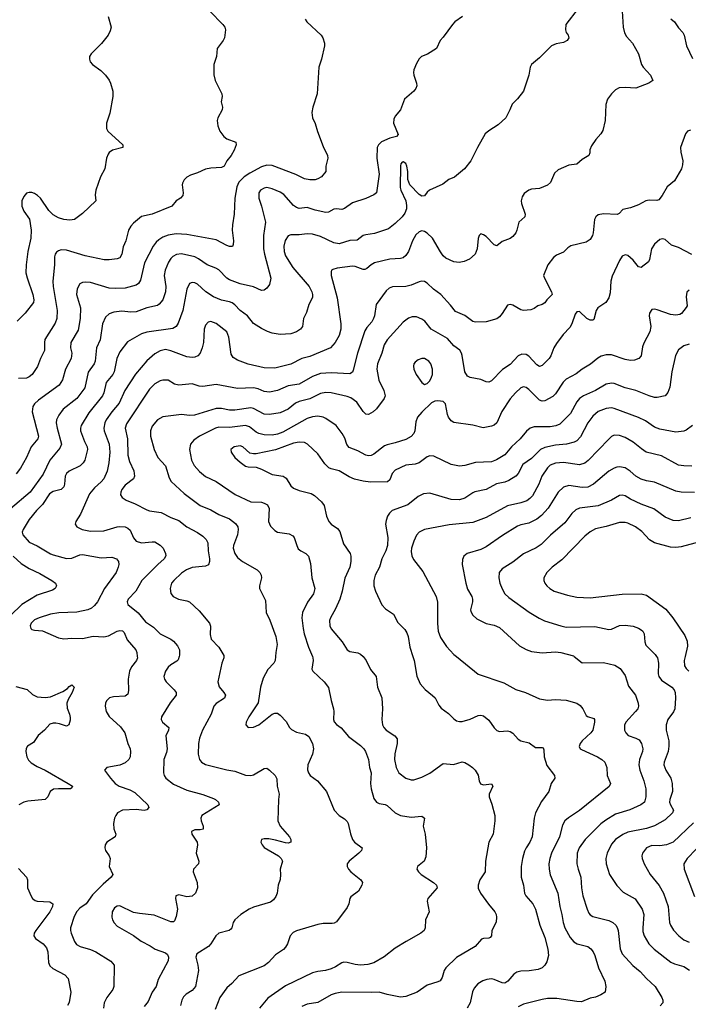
# Model space of a CAD drawing. Header units: inches. Extents: x 990586 to 1117858, y 769490 to 892071.
# Tile 210 of 248: x 1060499 to 1065504, y 867398 to 874765. Entities that reach past the tile are written whole.
import ezdxf

# ---------------------------------------------------------------- set-up
doc = ezdxf.new("R2010")
doc.units = ezdxf.units.IN
doc.header["$MEASUREMENT"] = 0
doc.layers.add('B0866', color=7, linetype='Continuous')
doc.layers.add('B0867', color=7, linetype='Continuous')

msp = doc.modelspace()

# ---------------------------------------------------------------- linework, layer by layer
at = {"layer": 'B0866', "color": 6}
for points, elevation in [([(1061379.7, 870000), (1061380.8, 869990), (1061373.7, 869970), (1061336.5, 869923.5), (1061320.9, 869890), (1061311.7, 869830), (1061314.5, 869745.5), (1061310, 869719.1), (1061290, 869704.3), (1061201.1, 869698.9), (1061172.5, 869690), (1061150, 869669.1), (1061141.1, 869650), (1061138.6, 869630), (1061147.8, 869590), (1061170, 869551.9), (1061254.9, 869474.9), (1061285.6, 869430), (1061308.9, 869350), (1061326, 869310), (1061329.7, 869290), (1061325.8, 869250), (1061317.2, 869230), (1061290, 869203.7), (1061250, 869187.2), (1061151, 869170), (1061135.1, 869150), (1061178.7, 869090), (1061214.3, 869050), (1061243.9, 869030), (1061323.4, 869003.4), (1061362.3, 868982.3), (1061459.1, 868890), (1061465.8, 868870), (1061450, 868853.4), (1061430, 868848.6), (1061370, 868856.6), (1061268.9, 868851.1), (1061232.5, 868830), (1061218.3, 868810), (1061207.8, 868790), (1061202.1, 868750), (1061205, 868710), (1061218.5, 868670), (1061214.3, 868650), (1061151, 868610), (1061139, 868590), (1061137.6, 868570), (1061142.5, 868550), (1061168.8, 868510), (1061176.2, 868490), (1061168.4, 868430), (1061197.2, 868370), (1061185.2, 868350), (1061123.8, 868296.2), (1061043.8, 868216.2), (1060997.7, 868150), (1060950, 868116.3), (1060927.4, 868092.6), (1060906.2, 868053.8), (1060880.4, 867970), (1060879.6, 867950), (1060884.9, 867930), (1060908.8, 867868.8), (1060925.6, 867845.6), (1060950.8, 867830.8), (1061030, 867809), (1061070, 867790.8), (1061181.1, 867721.1), (1061207.4, 867690), (1061203.5, 867530), (1061196.5, 867510), (1061151.7, 867450), (1061132.4, 867410), (1061126.6, 867370)], 3500), ([(1061692.8, 870000), (1061684.8, 869975.2), (1061675.5, 869964.5), (1061630, 869938.6), (1061610, 869920.3), (1061589.8, 869890), (1061578.4, 869850), (1061582.7, 869830), (1061596, 869810), (1061656.8, 869750), (1061670, 869730.5), (1061671.4, 869710), (1061626.3, 869653.7), (1061560.8, 869550), (1061559.4, 869530), (1061569.1, 869510), (1061615.8, 869470), (1061614.3, 869450), (1061593.1, 869406.9), (1061604, 869310), (1061598.8, 869281.2), (1061577.3, 869230), (1061575.5, 869130), (1061580.3, 869110), (1061592.1, 869090), (1061650, 869045.3), (1061750, 868999.9), (1061870, 868968.5), (1061950, 868938.2), (1061966, 868930), (1061986.4, 868910), (1061993.3, 868890), (1061863.7, 868810), (1061854.1, 868790), (1061857.4, 868770), (1061873.7, 868730), (1061872.5, 868707.5), (1061850, 868702.4), (1061810, 868704.5), (1061784.2, 868690), (1061787.4, 868670), (1061828.6, 868610), (1061830.7, 868590), (1061819.3, 868530), (1061839.1, 868470), (1061837.2, 868450), (1061801.2, 868410), (1061798.4, 868390), (1061826.7, 868310), (1061831.4, 868270), (1061815.8, 868230), (1061790, 868207.5), (1061750, 868200.9), (1061690, 868216.1), (1061667, 868210), (1061664.8, 868190), (1061681.5, 868110), (1061670, 868054), (1061657.5, 868022.5), (1061650, 868015.5), (1061630, 868016), (1061506.1, 868066.1), (1061396.6, 868076.6), (1061350, 868085.9), (1061250, 868134.7), (1061230, 868133), (1061210, 868119.2), (1061191.4, 868090), (1061189.2, 868050), (1061193.9, 868030), (1061206.7, 868006.7), (1061230, 867983.1), (1061350, 867912.3), (1061409.8, 867869.9), (1061476.1, 867836.1), (1061514.1, 867810), (1061590, 867783.4), (1061606.2, 867770), (1061614, 867750), (1061610, 867723.4), (1061536.8, 867583.2), (1061521.1, 867530), (1061491.6, 867488.4), (1061460.3, 867419.7), (1061430, 867382.6)], 3600), ([(1062027.4, 870000), (1062028.5, 869990), (1062012.1, 869950), (1061982.7, 869810), (1061992.7, 869772.7), (1062028.4, 869730), (1062039.3, 869710), (1062037.6, 869702.4), (1062032.2, 869687.8), (1061970, 869649.1), (1061951.7, 869630), (1061932.8, 869570), (1061868.7, 869450), (1061846, 869390), (1061837.3, 869350), (1061835.6, 869270), (1061845.6, 869230), (1061861.2, 869210), (1061890, 869193.3), (1062050, 869152.9), (1062110, 869142.8), (1062190, 869111.8), (1062230, 869110.1), (1062250, 869114.6), (1062330, 869163), (1062350, 869163.9), (1062370, 869150.1), (1062410.7, 869110.7), (1062423.9, 869083.9), (1062427.5, 869030), (1062441.2, 868970), (1062435.7, 868930), (1062430.7, 868770), (1062449.8, 868730), (1062518.1, 868650), (1062529, 868630), (1062528.6, 868610), (1062510, 868604.7), (1062490, 868605.7), (1062412.9, 868627.1), (1062364.7, 868635.3), (1062330, 868636.4), (1062309.1, 868630), (1062305.4, 868610), (1062314.1, 868590), (1062330, 868571.3), (1062437.6, 868510), (1062456.6, 868490), (1062465.4, 868470), (1062448.7, 868410), (1062451.9, 868370), (1062448.3, 868331.7), (1062433.8, 868290), (1062426, 868230), (1062415.8, 868204.2), (1062399.5, 868180.5), (1062376.7, 868163.3), (1062250, 868125.8), (1062215.9, 868110), (1062155.3, 868070), (1062108.8, 868030), (1062096.4, 868010), (1062088.3, 867970), (1062079.9, 867960.1), (1062067.7, 867950), (1061990, 867929.1), (1061968, 867910), (1061930.4, 867850), (1061911.6, 867830), (1061825.4, 867774.6), (1061817.3, 867750), (1061833.4, 867690), (1061836.9, 867650), (1061814.2, 867530), (1061790, 867500.2), (1061746.4, 867473.6), (1061725.4, 867454.6), (1061713, 867430), (1061703.5, 867390)], 3700), ([(1062413.9, 870000), (1062412, 869970), (1062401.7, 869950), (1062357.7, 869902.3), (1062321.8, 869838.2), (1062302.2, 869770), (1062285.4, 869654.6), (1062213.4, 869550), (1062194.4, 869510), (1062191.3, 869490), (1062209.7, 869469.7), (1062250, 869470.9), (1062289.9, 869490), (1062390, 869567.7), (1062410, 869576.1), (1062430, 869575.3), (1062450, 869561.1), (1062493.9, 869513.9), (1062518.2, 869470), (1062533.7, 869453.7), (1062570, 869435.2), (1062639.6, 869419.6), (1062662.6, 869402.6), (1062689.8, 869350), (1062698.9, 869310), (1062690.7, 869270), (1062655.8, 869190), (1062652.6, 869152.6), (1062659.9, 869130), (1062674.5, 869110), (1062729.4, 869069.4), (1062795, 868990), (1062853.3, 868850), (1062890, 868810.5), (1062930, 868786.3), (1062950, 868766.6), (1062958.1, 868750), (1062974.3, 868674.3), (1062990.6, 868630), (1063005.4, 868610), (1063062.5, 868570), (1063057.8, 868550), (1063038.4, 868530), (1062964.6, 868470), (1062951.5, 868450), (1062950.8, 868430), (1062960.9, 868410), (1062978.4, 868390), (1063051.6, 868330), (1063064.9, 868310), (1063061.3, 868290), (1063035.2, 868244.8), (1062978, 868202), (1062970.1, 868190), (1062961.9, 868150), (1062950, 868122.7), (1062870, 868016.3), (1062853.9, 868006.1), (1062837.1, 868002.9), (1062770, 868003), (1062730, 867995.3), (1062570, 867947.7), (1062545.5, 867934.5), (1062525, 867910), (1062504.7, 867850), (1062490, 867824.6), (1062472.9, 867807.1), (1062412.9, 867767.1), (1062362, 867710), (1062330, 867686.8), (1062140.1, 867610), (1062086.6, 867553.4), (1062050, 867522.4), (1061997.2, 867450), (1061961.3, 867358.7)], 3800), ([(1062690.4, 870000), (1062694.6, 869990), (1062697.2, 869970), (1062686.2, 869906.2), (1062693.7, 869890), (1062778.7, 869810), (1062809.5, 869769.5), (1062830.1, 869670), (1062848.8, 869610), (1062851.7, 869590), (1062847.2, 869530), (1062852.7, 869512.7), (1062870, 869492.8), (1062905.7, 869465.7), (1062961, 869401), (1063050, 869334.4), (1063074.8, 869310), (1063087.8, 869290), (1063109.6, 869230), (1063118, 869170), (1063129.3, 869129.3), (1063126.2, 869050), (1063129.9, 869009.9), (1063150, 868937.9), (1063169.4, 868910), (1063190, 868901), (1063233.9, 868893.9), (1063250, 868884.4), (1063309.6, 868829.6), (1063350, 868810.7), (1063430, 868799), (1063510, 868805.8), (1063529.5, 868790), (1063520.1, 868730), (1063534.2, 868670), (1063543.3, 868570), (1063539, 868501), (1063526.5, 868470), (1063477.1, 868430), (1063470.8, 868410), (1063483.3, 868390), (1063505, 868370), (1063597.4, 868310), (1063619.1, 868290), (1063623.8, 868270), (1063554.1, 868190), (1063550.1, 868170), (1063564.5, 868090), (1063536.2, 868030), (1063534.1, 867970), (1063526.3, 867950), (1063502.7, 867930), (1063391.2, 867868.8), (1063310, 867817.3), (1063227.8, 867752.2), (1063150.9, 867709.1), (1063104.2, 867695.8), (1063050, 867691.6), (1063010, 867695.3), (1062950, 867711.8), (1062926.1, 867713.9), (1062910, 867709.5), (1062862.7, 867677.3), (1062830, 867662.5), (1062789.1, 867650.9), (1062730, 867644.4), (1062690, 867634.5), (1062490, 867535.5), (1062355.4, 867444.6), (1062295.5, 867370)], 3900), ([(1063069.1, 870000), (1063070, 869999.2), (1063091.7, 869971.7), (1063123.9, 869903.9), (1063166.7, 869850), (1063178.1, 869770), (1063210, 869690), (1063215.2, 869610), (1063210.1, 869530.1), (1063215.8, 869490), (1063225.3, 869470), (1063243, 869450), (1063306.7, 869406.7), (1063324.8, 869384.8), (1063325.6, 869350), (1063307.1, 869272.9), (1063305.6, 869230), (1063317.8, 869170), (1063337.9, 869130), (1063390, 869090.6), (1063430, 869078.3), (1063450, 869078.6), (1063510, 869097), (1063570, 869127.3), (1063670, 869199.9), (1063746.9, 869193.1), (1063810, 869211.2), (1063830, 869206.6), (1063860.2, 869190), (1063888.7, 869170), (1063907.5, 869150), (1063931.6, 869111.6), (1063937.9, 869070), (1063948, 869048), (1063970, 869040.4), (1064030, 869048.8), (1064040.5, 869030), (1064014.3, 868970), (1064012.5, 868950), (1064034.4, 868894.4), (1064055.2, 868810), (1064056, 868770), (1064046.8, 868690), (1064042.8, 868670), (1064010.1, 868610), (1063986.6, 868470), (1063983.3, 868390), (1063944.5, 868330), (1063931, 868289), (1063931.9, 868268.1), (1063948.1, 868230), (1064007.3, 868147.3), (1064055.3, 868090), (1064064.7, 868070), (1064069.3, 868050), (1064066.2, 868013.8), (1064032.8, 867950), (1064030.1, 867909.9), (1064021.8, 867898.2), (1064010, 867892.4), (1063970, 867890.2), (1063955.7, 867884.3), (1063909, 867831), (1063770, 867747.8), (1063689.2, 867670), (1063676.6, 867650), (1063661.1, 867598.9), (1063645.3, 867574.7), (1063630, 867565.3), (1063550, 867540.6), (1063475.5, 867490), (1063390, 867457.1), (1063350, 867450.3), (1063250, 867470.8), (1063190, 867489.5), (1063130, 867485.8), (1062910, 867488.5), (1062860, 867480), (1062830, 867468.1), (1062730, 867412), (1062650, 867398.4), (1062610, 867382.8)], 4000), ([(1063441.8, 870000), (1063451.8, 869970), (1063472.6, 869852.6), (1063497.1, 869797.1), (1063533.9, 869753.9), (1063590, 869709.6), (1063607.9, 869690), (1063635.7, 869635.7), (1063652.8, 869612.8), (1063710, 869573.5), (1063750, 869533.4), (1063770, 869519.8), (1063790, 869514), (1063810, 869514.7), (1063870, 869531.6), (1063930, 869558.5), (1063950, 869560.8), (1063970, 869555.4), (1064010, 869524.6), (1064050, 869467.4), (1064070, 869446.9), (1064090, 869440.1), (1064150, 869443.6), (1064170, 869438.9), (1064190, 869426), (1064230, 869382), (1064250, 869368.4), (1064313.2, 869353.2), (1064359.8, 869319.8), (1064410, 869320.4), (1064416.6, 869316.6), (1064422.9, 869302.9), (1064425.7, 869250), (1064445.4, 869185.4), (1064502.7, 869110), (1064504.7, 869090), (1064476.2, 869050), (1064459.7, 868990), (1064404.6, 868915.4), (1064359.1, 868830), (1064349.9, 868790.1), (1064334.4, 868650), (1064318.1, 868610), (1064289.5, 868570), (1064276.6, 868543.4), (1064261.7, 868490), (1064252.7, 868430), (1064253.3, 868350), (1064271.5, 868290), (1064277.3, 868230), (1064287.7, 868210), (1064339.4, 868150), (1064360.5, 868110), (1064391.6, 867990), (1064430, 867898), (1064453.3, 867810), (1064456.4, 867763.6), (1064444.6, 867715.4), (1064429.4, 867690), (1064409.3, 867670), (1064381.2, 867658.8), (1064312.6, 867647.4), (1064250, 867646.9), (1064220.9, 867639.1), (1064196.8, 867623.2), (1064153.8, 867570), (1064130, 867557.2), (1064110, 867557.6), (1064050, 867584.3), (1064030, 867588.1), (1063995.8, 867584.2), (1063967.1, 867572.9), (1063929.2, 867550), (1063900.9, 867519.1), (1063888.4, 867491.6), (1063870, 867408.8), (1063847.9, 867370)], 4100), ([(1063769.5, 870000), (1063930, 869868.8), (1064122.7, 869802.7), (1064212.4, 869752.4), (1064284.3, 869730), (1064390, 869684.6), (1064450, 869674.8), (1064510, 869679.4), (1064590, 869674.2), (1064670, 869650.4), (1064694.6, 869634.6), (1064715.4, 869610), (1064739.8, 869559.8), (1064750.4, 869550.4), (1064795.5, 869535.5), (1064800.5, 869530), (1064802.1, 869510), (1064789.2, 869450), (1064774.3, 869430), (1064710.1, 869370), (1064694.1, 869350), (1064686.5, 869326.5), (1064694, 869310), (1064703.4, 869303.4), (1064823.8, 869250), (1064856.3, 869230), (1064877.8, 869210), (1064894.3, 869170), (1064895.4, 869110), (1064920.7, 869050), (1064912, 869028), (1064690, 868847), (1064606.4, 868793.6), (1064580.1, 868770), (1064562.8, 868737.2), (1064539.6, 868650), (1064479.7, 868530), (1064466.2, 868490), (1064459.4, 868450), (1064461.2, 868410), (1064470, 868366.4), (1064526.5, 868230), (1064541, 868130), (1064558, 868070), (1064566.3, 868010), (1064579.4, 867970), (1064618.8, 867898.8), (1064646, 867866), (1064671.3, 867851.3), (1064752.2, 867830), (1064773.9, 867813.9), (1064791.8, 867790), (1064804.2, 867764.2), (1064832.1, 867670), (1064878.8, 867570), (1064887.5, 867530), (1064882.1, 867490), (1064850, 867467.8), (1064810, 867452.2), (1064770, 867443.3), (1064703.2, 867416.8), (1064670, 867417.9), (1064518.6, 867441.4), (1064450, 867441.1), (1064410, 867434.4), (1064270, 867399.6), (1064230, 867378.3)], 4200), ([(1064650.4, 870000), (1064710, 869952.9), (1064870, 869955.8), (1064954.6, 869934.6), (1064993.2, 869910), (1065030, 869857), (1065057.2, 869777.2), (1065108, 869710), (1065129.2, 869650), (1065131.8, 869630), (1065125.3, 869610), (1065109.7, 869590), (1065036.3, 869510), (1065026.3, 869486.3), (1065026.4, 869450), (1065035.4, 869430), (1065054.5, 869410), (1065110.5, 869390.5), (1065135.8, 869375.8), (1065154.1, 869350), (1065162.8, 869310), (1065160.5, 869290), (1065138.4, 869230), (1065133.8, 869190), (1065141, 869150), (1065170.9, 869070), (1065185.4, 869010), (1065186.7, 868950), (1065176.6, 868910), (1065149.3, 868890.7), (1065065.9, 868854.1), (1064960, 868820), (1064885.3, 868774.7), (1064850, 868747.6), (1064730.9, 868630), (1064685.9, 868570), (1064673.1, 868530), (1064669.8, 868450), (1064678.4, 868410), (1064699.3, 868350), (1064705, 868270), (1064715.1, 868210), (1064745.7, 868110), (1064760.1, 868080.1), (1064770, 868066.7), (1064790, 868054.7), (1064910, 868024.2), (1064939.2, 868010), (1064962.3, 867990), (1064972.4, 867972.4), (1064977.8, 867950), (1064993.3, 867813.3), (1065010, 867774.6), (1065088.4, 867688.4), (1065143, 867643), (1065190, 867590.1), (1065255.2, 867530), (1065305.4, 867450), (1065313.9, 867430), (1065312.2, 867407.8), (1065292.5, 867387.5)], 4300), ([(1065266.5, 870000), (1065273.2, 869990), (1065280.1, 869950), (1065277.5, 869870), (1065283.5, 869850), (1065303.6, 869823.6), (1065379.8, 869770), (1065397.1, 869750), (1065404.6, 869730), (1065408.2, 869690), (1065402.7, 869610), (1065394.2, 869585.8), (1065351.3, 869530), (1065337, 869490), (1065338.6, 869450), (1065357.6, 869370), (1065359, 869330), (1065353.5, 869290), (1065321.9, 869210), (1065321.3, 869190), (1065336.8, 869150), (1065373.1, 869090), (1065384.1, 869050), (1065386.4, 868990), (1065365.6, 868930), (1065363.8, 868910), (1065369.4, 868889.4), (1065392.5, 868850), (1065385.9, 868830), (1065330, 868778.9), (1065250, 868734.5), (1065190, 868713), (1065050, 868685.6), (1065012.7, 868667.3), (1064959.1, 868630), (1064930, 868595.7), (1064897.4, 868530), (1064887.1, 868490), (1064889.8, 868450), (1064914.7, 868370), (1064970, 868288), (1065017.2, 868237.2), (1065107, 868187), (1065158.8, 868110), (1065171.6, 868070), (1065162.2, 867970), (1065163.9, 867943.9), (1065173.3, 867910), (1065208, 867850), (1065248, 867810), (1065373.5, 867713.5), (1065400.3, 867700.3), (1065470, 867681.9), (1065513, 867653)], 4400), ([(1065479.7, 870000), (1065472.8, 869970), (1065476, 869930), (1065486.8, 869910), (1065508, 869890)], 4500), ([(1060470, 869774.7), (1060554.6, 869754.6), (1060596.3, 869716.3), (1060630, 869699.8), (1060690, 869694.1), (1060730, 869699.8), (1060822.4, 869737.6), (1060857.8, 869762.2), (1060870, 869776.5), (1060890, 869787.4), (1060906.3, 869770), (1060892, 869730), (1060861.6, 869678.4), (1060851.7, 869650), (1060854.5, 869614.5), (1060871.8, 869570), (1060877.2, 869542.8), (1060877.1, 869522.9), (1060868.1, 869490), (1060850, 869478.9), (1060797, 869497), (1060770, 869501.3), (1060750, 869501.3), (1060725.8, 869494.2), (1060685.6, 869450), (1060636.5, 869410), (1060602.7, 869357.3), (1060558.4, 869330), (1060548.9, 869311.1), (1060546.4, 869290), (1060551.7, 869250), (1060565.3, 869225.3), (1060585.5, 869205.5), (1060630, 869178.3), (1060690.5, 869150), (1060862, 869050), (1060893.9, 869030), (1060890, 869017), (1060878.8, 869010), (1060790, 869011.3), (1060752.9, 869007.1), (1060727.5, 868990), (1060710.7, 868949.3), (1060690.7, 868929.3), (1060561.1, 868918.9), (1060530, 868909.5), (1060491.7, 868890)], 3400), ([(1065543.2, 868756.8), (1065389.8, 868610), (1065341.6, 868590), (1065290, 868583.5), (1065230, 868586.3), (1065190.4, 868570), (1065159.8, 868530), (1065156, 868510), (1065158.5, 868490), (1065173.8, 868450), (1065219.2, 868370), (1065285.9, 868285.9), (1065319.3, 868230), (1065352.3, 868130), (1065362.4, 868010), (1065369.3, 867989.3), (1065392.5, 867952.5), (1065431.9, 867910), (1065470, 867880.2), (1065510, 867863.3)], 4500), ([(1065561.8, 868558.2), (1065495.9, 868490), (1065471, 868450), (1065473.5, 868410), (1065550, 868204.3)], 4600), ([(1060490, 868413.1), (1060550.8, 868350), (1060557.4, 868330), (1060558.9, 868270), (1060586.2, 868206.2), (1060596.1, 868190), (1060614.2, 868174.2), (1060630, 868169.2), (1060724.4, 868164.4), (1060748.3, 868150), (1060744.4, 868130), (1060724.9, 868090), (1060620.2, 867950), (1060607, 867930), (1060604.9, 867910), (1060617.2, 867890), (1060675.2, 867850), (1060700.7, 867820.7), (1060711.2, 867790), (1060715.8, 867710), (1060725.9, 867685.9), (1060747.1, 867667.1), (1060837.5, 867617.5), (1060861, 867590), (1060883, 867490), (1060870, 867412.6), (1060856, 867390)], 3400)]:
    msp.add_lwpolyline(points, dxfattribs=dict(at, elevation=elevation))
at = {"layer": 'B0867', "color": 6}
for points, elevation in [([(1063814.7, 874790), (1063756.2, 874750), (1063737.7, 874730), (1063670, 874635.1), (1063646.4, 874610), (1063620.2, 874550), (1063552.4, 874507.6), (1063506.7, 874490), (1063488.2, 874471.8), (1063470, 874438.3), (1063450.1, 874390), (1063447.4, 874370), (1063449.4, 874350), (1063470.2, 874290), (1063471.6, 874270), (1063465.2, 874250), (1063450.2, 874230), (1063380.6, 874170), (1063348.6, 874090), (1063310, 874044.1), (1063298.6, 874021.4), (1063296.9, 873990), (1063333.2, 873906.8), (1063319.2, 873890), (1063270, 873877.8), (1063208.5, 873851.5), (1063184.4, 873830), (1063175.7, 873810), (1063172.1, 873730), (1063190.2, 873610), (1063169.8, 873470.2), (1063150, 873453.7), (1063090, 873426.8), (1062990, 873394.5), (1062930, 873353), (1062910, 873346.1), (1062870, 873350.6), (1062850, 873348.3), (1062810, 873325.8), (1062790, 873322.4), (1062710, 873340.8), (1062650, 873360.5), (1062590, 873353.3), (1062570, 873359.3), (1062550, 873376.1), (1062477.5, 873457.5), (1062450, 873474.1), (1062390, 873499.6), (1062350, 873508.8), (1062330, 873505.7), (1062302.4, 873490), (1062288.8, 873470), (1062289.3, 873430), (1062310, 873370), (1062340, 873250), (1062324.2, 873150), (1062324.4, 873050), (1062331.3, 873010), (1062380.2, 872830), (1062370, 872785), (1062350, 872756.4), (1062330, 872740.8), (1062310, 872738.8), (1062250, 872767.6), (1062150, 872788.6), (1062070, 872818.6), (1062050, 872831), (1061990, 872893), (1061966.8, 872906.8), (1061902, 872930), (1061836.7, 872976.7), (1061810, 872990), (1061710, 873012.5), (1061672.2, 873007.8), (1061646, 872994), (1061630, 872978.5), (1061612.5, 872950), (1061588.8, 872890), (1061581.7, 872850), (1061592.1, 872770), (1061590.8, 872729.2), (1061570, 872670.3), (1061543.4, 872636.6), (1061530, 872627.1), (1061450.5, 872609.5), (1061370, 872579.2), (1061330, 872576.6), (1061265, 872585), (1061204, 872576), (1061170, 872564.6), (1061140.5, 872539.5), (1061119.7, 872490), (1061102.1, 872370), (1061074.6, 872310), (1061064.8, 872210), (1061056.4, 872190), (1061012.9, 872127.1), (1060986.1, 872010), (1060928.2, 871931.8), (1060825.9, 871850), (1060793.1, 871806.9), (1060775.8, 871770), (1060773.5, 871750), (1060779.3, 871710), (1060811.8, 871590), (1060800.9, 871559.1), (1060723.8, 871470), (1060675.1, 871364.9), (1060577.1, 871230), (1060430, 871105.3)], 3400), ([(1061161.5, 874790), (1061184.1, 874710), (1061177.7, 874682.3), (1061160.6, 874650), (1061112.2, 874587.8), (1061033.5, 874510), (1061021.6, 874490), (1061020.7, 874470), (1061028, 874450), (1061044.9, 874430), (1061105.9, 874385.9), (1061142.4, 874350), (1061170, 874311.7), (1061179.7, 874290), (1061196.3, 874230), (1061196.3, 874190), (1061174.7, 874065.3), (1061149.1, 873990), (1061149.1, 873950), (1061158.5, 873930), (1061272.4, 873830), (1061271.4, 873810), (1061194.6, 873790), (1061170, 873770.7), (1061161.5, 873758.5), (1061148.1, 873730), (1061137.2, 873650), (1061104.1, 873590), (1061068.8, 873490), (1061065.5, 873454.5), (1061068.7, 873410), (1060970, 873316), (1060910.2, 873270), (1060874.6, 873265.4), (1060830, 873271.1), (1060790, 873282.9), (1060750, 873304.4), (1060716.6, 873336.6), (1060654.4, 873430), (1060633.5, 873450), (1060610, 873464.4), (1060590, 873472), (1060570, 873473.4), (1060550, 873466.2), (1060530, 873443.2), (1060516.2, 873410), (1060514.9, 873370), (1060531.6, 873331.6), (1060573.7, 873273.7), (1060584.6, 873190), (1060582.4, 873130), (1060560.7, 873030), (1060547.8, 872930), (1060546.4, 872870), (1060554.1, 872834.1), (1060598.8, 872710), (1060605, 872670), (1060602.8, 872650), (1060541.1, 872570), (1060481.6, 872510)], 3100), ([(1061921.4, 874830), (1062018.7, 874730), (1062033.9, 874710), (1062040.2, 874690), (1062031.1, 874630), (1062022.8, 874610), (1061977.1, 874550), (1061971.3, 874490), (1061951.4, 874430), (1061951.5, 874351.5), (1061963.2, 874310), (1062012.7, 874210), (1062014.5, 874190), (1062008.4, 874150), (1062016.2, 874110), (1062014.5, 874090), (1061981.6, 874030), (1061976.6, 874010), (1061983.2, 873970), (1061996.6, 873930), (1062026.6, 873890), (1062050, 873874.8), (1062117.2, 873850), (1062120.6, 873830), (1062105.7, 873790), (1062081.5, 873750), (1062049.7, 873710.3), (1062030, 873669.5), (1062010, 873659.7), (1061930, 873654.1), (1061890, 873646.4), (1061830, 873619.6), (1061777.1, 873602.9), (1061750, 873586), (1061730, 873566), (1061717, 873543), (1061714.3, 873530), (1061722.7, 873470), (1061721.4, 873450), (1061702.6, 873430), (1061671, 873410), (1061637.8, 873370), (1061490, 873310.6), (1061410, 873292.9), (1061350, 873243.6), (1061330, 873221), (1061315, 873190), (1061294.4, 873110), (1061274.7, 873065.3), (1061264.9, 873010), (1061250, 872984.1), (1061230, 872976.4), (1061170, 872968.6), (1061131.1, 872968.9), (1060990, 872998), (1060850, 873040), (1060810, 873042.1), (1060790, 873036.2), (1060775.2, 873024.8), (1060765, 873010), (1060759.8, 872990), (1060760.4, 872930), (1060746.7, 872810), (1060749, 872770), (1060780.2, 872590), (1060778.5, 872530), (1060764.8, 872495.2), (1060688.3, 872371.7), (1060683.9, 872350), (1060685.4, 872290), (1060655, 872230), (1060633.1, 872170), (1060591.7, 872110), (1060570, 872092.4), (1060550, 872083.9), (1060490, 872080.3)], 3200), ([(1064680.5, 874850), (1064587.6, 874730), (1064583.8, 874690), (1064590.1, 874670), (1064604.8, 874650), (1064610.4, 874629.6), (1064597.1, 874610), (1064570, 874595), (1064514.3, 874585.7), (1064479.7, 874570), (1064390, 874479.4), (1064330.1, 874430), (1064320.5, 874410), (1064311, 874350), (1064269.6, 874230.4), (1064226.3, 874173.7), (1064185.8, 874134.2), (1064168.6, 874090), (1064136.8, 874030), (1064080.6, 873979.4), (1064010, 873934.6), (1063983.9, 873910), (1063926.2, 873810), (1063876.6, 873710), (1063829.3, 873650), (1063754.1, 873585.9), (1063711.5, 873568.5), (1063666.4, 873533.6), (1063567.6, 873490), (1063550, 873474.5), (1063530, 873446.8), (1063510, 873443.8), (1063490, 873457.3), (1063420.1, 873530), (1063403.3, 873570), (1063404.6, 873630), (1063397.9, 873670), (1063390, 873690.3), (1063370, 873702.6), (1063361.9, 873698.1), (1063352.2, 873687.8), (1063348.9, 873671.1), (1063346.6, 873510), (1063351, 873490), (1063389.7, 873410), (1063395.2, 873375.2), (1063393.7, 873350), (1063382.4, 873317.6), (1063363.2, 873290), (1063310, 873239.6), (1063259.4, 873200.6), (1063155.4, 873164.6), (1063090, 873156.2), (1063070.4, 873149.6), (1063024.5, 873115.5), (1062970, 873112.9), (1062890, 873087.9), (1062850, 873095.8), (1062750, 873142.4), (1062690, 873159.4), (1062650, 873162.5), (1062590, 873154.8), (1062530, 873155.9), (1062510, 873146.9), (1062485.9, 873114.1), (1062475.3, 873070), (1062479.2, 873030), (1062490, 872997.9), (1062544.5, 872910), (1062665.6, 872770), (1062687, 872730), (1062691.8, 872710), (1062690, 872687.7), (1062664.6, 872635.4), (1062646.1, 872573.9), (1062623.8, 872530), (1062617.2, 872470), (1062601.1, 872450), (1062570, 872429.1), (1062530, 872415.1), (1062450, 872410.9), (1062390, 872418.8), (1062353.4, 872433.4), (1062310, 872454.8), (1062250, 872492.6), (1062205.5, 872550), (1062148.9, 872590), (1062110.6, 872630.7), (1062090, 872646), (1062070, 872654.7), (1062010, 872666.9), (1061950, 872692), (1061891.8, 872730), (1061830, 872785.9), (1061810, 872796.4), (1061790, 872799.2), (1061770, 872791.1), (1061750, 872748.4), (1061720.2, 872590), (1061684.8, 872495.2), (1061670.9, 872469.1), (1061645.3, 872454.7), (1061451.9, 872428.1), (1061410, 872414.7), (1061306.2, 872353.8), (1061250, 872279.5), (1061225.8, 872230), (1061205.8, 872130), (1061195.4, 872110), (1061147.3, 872050), (1061128, 871972), (1061118.1, 871950), (1061016.2, 871823.8), (1060958.9, 871730), (1060953.6, 871710), (1060955.2, 871690), (1060984.8, 871610), (1061004.8, 871570), (1061007.6, 871550), (1060986, 871470), (1060974.1, 871450), (1060952.1, 871427.9), (1060870, 871386.9), (1060849.3, 871370.7), (1060839.5, 871350), (1060835.8, 871290), (1060830, 871269), (1060809.9, 871250.1), (1060750, 871236), (1060721.6, 871218.4), (1060670, 871136.8), (1060626.3, 871093.7), (1060570, 871025.7), (1060524.9, 870950), (1060517.4, 870930), (1060521.9, 870910), (1060570, 870856.2), (1060630, 870828.5), (1060729, 870769), (1060750, 870760.7), (1060850, 870733.4), (1060890, 870736.8), (1060950, 870760.8), (1060970, 870763.6), (1061110, 870739.5), (1061190, 870743.7), (1061224.4, 870730), (1061239.2, 870710), (1061241.6, 870690), (1061237.5, 870670), (1061220.4, 870630), (1061133.6, 870510), (1061080.8, 870410), (1061058.7, 870381.3), (1061037.3, 870362.7), (1061009.9, 870349.9), (1060926.8, 870333.2), (1060793.2, 870326.8), (1060730, 870316.3), (1060645.4, 870290), (1060610, 870274.2), (1060585.8, 870250), (1060578.8, 870230), (1060582.1, 870210), (1060590, 870202.4), (1060610, 870196.8), (1060670, 870192), (1060790, 870141), (1060830, 870131.7), (1060890, 870138.4), (1060970, 870134.8), (1061050, 870151.5), (1061130, 870146.6), (1061164.1, 870155.9), (1061230, 870189.2), (1061250, 870194.4), (1061270, 870192.9), (1061280.1, 870180.1), (1061304.4, 870124.4), (1061368.6, 870050), (1061376.3, 870030), (1061379.7, 870000)], 3500), ([(1065007.7, 874830), (1065017.3, 874710), (1065025.7, 874665.7), (1065040.5, 874640.5), (1065086.3, 874590), (1065131.6, 874510), (1065154.6, 874430), (1065165.2, 874410), (1065220.6, 874350), (1065237.5, 874310), (1065209, 874291), (1065110, 874253.1), (1065030, 874258.1), (1064985.2, 874254.8), (1064958.8, 874241.2), (1064928.4, 874211.6), (1064899.8, 874170), (1064885.6, 874130), (1064881.5, 874010), (1064863.4, 873936.6), (1064849.6, 873910.4), (1064812.7, 873870), (1064778.9, 873821.1), (1064767.7, 873792.3), (1064767.2, 873770), (1064759.8, 873750), (1064710, 873718.3), (1064670, 873685), (1064610, 873675.8), (1064530, 873641.8), (1064502.8, 873617.2), (1064472, 873548), (1064450, 873527.3), (1064390, 873501.2), (1064330, 873496.7), (1064310, 873490.5), (1064275.2, 873464.8), (1064259.8, 873440.2), (1064253.5, 873410), (1064256.2, 873390), (1064282.4, 873310), (1064279.2, 873290), (1064235.7, 873250), (1064221.1, 873190), (1064212.1, 873170), (1064190, 873142.3), (1064171.5, 873128.5), (1064110, 873104.4), (1064070, 873074.4), (1064050, 873080.4), (1063990, 873141.8), (1063970, 873155.9), (1063950, 873161.9), (1063938.8, 873150), (1063931, 873129), (1063923, 873050), (1063909, 873011), (1063866.5, 872973.5), (1063825.1, 872954.9), (1063787.5, 872947.5), (1063750, 872953.9), (1063690, 872979.9), (1063670, 872999.5), (1063650, 873028.6), (1063590, 873130.5), (1063550, 873167.5), (1063530, 873179.8), (1063510, 873184.9), (1063490, 873179), (1063465.4, 873154.6), (1063439.6, 873110), (1063409.6, 873030), (1063390, 872999.9), (1063370, 872984.4), (1063350, 872978.2), (1063270, 872973.8), (1063154.3, 872945.7), (1063130, 872931.1), (1063097.4, 872902.6), (1063083.2, 872896.8), (1063070, 872894.9), (1063010, 872917.5), (1062990, 872920.7), (1062874.9, 872905.1), (1062843.6, 872896.4), (1062834.1, 872890), (1062830, 872879.8), (1062829.8, 872850.2), (1062875.5, 872684.5), (1062903.6, 872490), (1062903.2, 872450), (1062890, 872402.1), (1062861.4, 872350), (1062824.8, 872310), (1062670, 872246.3), (1062610, 872230), (1062530, 872186.6), (1062410, 872157.3), (1062330, 872159.8), (1062210, 872187.8), (1062130, 872217.1), (1062097.9, 872237.9), (1062081.4, 872261.4), (1062064.5, 872390), (1062050.5, 872430.5), (1061970, 872493.2), (1061930, 872507.1), (1061910, 872501.5), (1061890, 872479.2), (1061880.1, 872450), (1061874.5, 872350), (1061866.1, 872310), (1061849.5, 872270.5), (1061832.7, 872250), (1061810, 872239.8), (1061790, 872237.5), (1061750, 872241.7), (1061630, 872288.2), (1061590, 872297), (1061550, 872287), (1061510, 872265.1), (1061450, 872213.6), (1061366.3, 872113.7), (1061286, 871990), (1061244.1, 871895.9), (1061188.1, 871830), (1061146.6, 871770), (1061137.2, 871750), (1061129.3, 871710), (1061132, 871690), (1061168.2, 871590), (1061174.4, 871530), (1061167.7, 871450), (1061154, 871386), (1061128.9, 871330), (1061110, 871307.3), (1061058.3, 871261.7), (1061023, 871217), (1060954.6, 871065.4), (1060920.3, 871010), (1060915.1, 870990), (1060927.4, 870970), (1060965.9, 870950), (1061030, 870937.8), (1061130, 870940.4), (1061230, 870970.7), (1061250, 870973.6), (1061290, 870969.4), (1061310, 870961.2), (1061326, 870946), (1061350, 870887.8), (1061370, 870863.5), (1061410, 870850.9), (1061490, 870859.6), (1061510, 870857.5), (1061550, 870833.7), (1061573.8, 870810), (1061591.6, 870770), (1061593.4, 870753.4), (1061581.5, 870730), (1061532.4, 870687.6), (1061414.5, 870570), (1061369.2, 870490), (1061312.1, 870430), (1061302.8, 870410), (1061308.3, 870388.3), (1061386.1, 870326.1), (1061440.1, 870260.1), (1061499.9, 870219.9), (1061550.2, 870170.2), (1061630.5, 870130.5), (1061650, 870116.1), (1061680.2, 870080.2), (1061695.1, 870050), (1061696, 870010), (1061692.8, 870000)], 3600), ([(1062636.2, 874770), (1062648.4, 874750), (1062755.1, 874650), (1062769.1, 874630), (1062780.9, 874590), (1062780.4, 874570), (1062759.2, 874470), (1062737.8, 874410), (1062727, 874210), (1062693.5, 874110), (1062685.4, 874070), (1062692.1, 874030), (1062710, 873988.9), (1062728.1, 873928.1), (1062770, 873816.9), (1062802.1, 873750), (1062804.5, 873730), (1062791.3, 873670), (1062790.7, 873630), (1062757.2, 873590), (1062730, 873573.7), (1062710, 873567.9), (1062670, 873566.7), (1062630, 873574.9), (1062565.8, 873605.8), (1062390, 873673), (1062350, 873675.5), (1062310, 873663.5), (1062222.1, 873617.9), (1062178.5, 873590), (1062140.8, 873550), (1062124.2, 873515.8), (1062108.7, 873428.7), (1062104, 873310), (1062091.7, 873230), (1062090.7, 873189.3), (1062099.5, 873110), (1062097.3, 873082.7), (1062091.2, 873068.8), (1062070, 873067.7), (1062050, 873074.8), (1061970, 873117), (1061750, 873159.1), (1061670, 873162.4), (1061610, 873153.8), (1061570, 873137.3), (1061540.8, 873119.2), (1061519.9, 873100.1), (1061498.3, 873070), (1061433.9, 872946.1), (1061402.7, 872817.3), (1061387.5, 872792.5), (1061370, 872779.6), (1061290, 872756), (1061212.9, 872752.9), (1061170, 872757.6), (1061030, 872799.6), (1060990, 872802.2), (1060970, 872798.5), (1060950, 872787.8), (1060929.5, 872750.5), (1060925.6, 872710), (1060953.3, 872610), (1060951.7, 872528.3), (1060937.5, 872442.5), (1060881.2, 872350), (1060878.5, 872310), (1060888.6, 872270), (1060883.4, 872230), (1060842, 872150), (1060819, 872070), (1060795.9, 872030), (1060641, 871919), (1060610.3, 871890), (1060597.9, 871870), (1060593.3, 871830), (1060639, 871650), (1060634.6, 871630), (1060584.6, 871570), (1060550.3, 871490), (1060505.2, 871410), (1060473.3, 871366.7)], 3300), ([(1065372.6, 874772.6), (1065400.3, 874750), (1065430, 874704.8), (1065461.7, 874670), (1065473.1, 874650), (1065489.7, 874570), (1065534.8, 874474.8)], 3700), ([(1065520.2, 873939.8), (1065496.8, 873930), (1065482.8, 873910), (1065446, 873810), (1065446.8, 873773.2), (1065462.1, 873710), (1065460.7, 873679.3), (1065453.4, 873650), (1065401.2, 873558.8), (1065345.4, 873514.6), (1065309, 873450), (1065282.1, 873417.9), (1065268.4, 873411.6), (1065210, 873413.7), (1065185, 873410), (1065130, 873379.9), (1065070, 873357.7), (1065014.7, 873345.3), (1064985.2, 873314.8), (1064972.5, 873307.5), (1064868, 873312), (1064830, 873305.4), (1064811.5, 873290), (1064802.9, 873270), (1064792.5, 873170), (1064787, 873150), (1064770, 873120.3), (1064739, 873101), (1064625.7, 873074.3), (1064601, 873059), (1064570, 873026.4), (1064517.5, 873002.5), (1064494.4, 872985.6), (1064452, 872930), (1064420.9, 872850), (1064426.2, 872830), (1064478.7, 872730), (1064484.9, 872710), (1064443.9, 872670), (1064430, 872647.2), (1064410, 872633.9), (1064377, 872623), (1064350, 872603.4), (1064326, 872594), (1064270, 872589.3), (1064250, 872595.1), (1064190, 872628), (1064170, 872633.8), (1064150, 872630.3), (1064110, 872566.6), (1064090, 872541), (1064070, 872526.5), (1063990, 872503.7), (1063910, 872502.2), (1063890, 872506.3), (1063830.9, 872550.9), (1063762.2, 872582.2), (1063725, 872630), (1063651.2, 872710), (1063596.8, 872750), (1063550, 872793.9), (1063530, 872805.1), (1063510, 872808.2), (1063490, 872804.5), (1063430, 872779.9), (1063390, 872769.6), (1063290, 872766.5), (1063264.8, 872755.2), (1063243, 872737), (1063166.9, 872633.1), (1063154.5, 872550), (1063147.5, 872530), (1063134.5, 872505.5), (1063097.2, 872462.8), (1063082.6, 872437.4), (1063028, 872270), (1062996, 872144), (1062990, 872128.4), (1062970, 872115.7), (1062830, 872123.3), (1062750, 872117.7), (1062690, 872096.1), (1062590, 872037.8), (1062510, 872025.3), (1062430, 871991.6), (1062370, 871979.4), (1062330, 871983.5), (1062283.2, 872003.2), (1062250, 872010.1), (1062130, 872006), (1061970, 872035), (1061870, 872020.9), (1061842.6, 872022.6), (1061790, 872040.2), (1061690, 872030.4), (1061658.4, 872038.4), (1061610, 872067.2), (1061570, 872068.6), (1061550, 872062.4), (1061510, 872039.7), (1061470, 872001.4), (1061298.7, 871741.3), (1061289.2, 871710), (1061306.2, 871630), (1061307.8, 871507.8), (1061320.4, 871460.4), (1061353.7, 871390), (1061359.5, 871350), (1061351, 871329), (1061290, 871281.7), (1061263.2, 871250), (1061255.3, 871230), (1061254.4, 871210), (1061265.3, 871190), (1061295.5, 871170), (1061363.5, 871143.5), (1061450, 871097.7), (1061470, 871090.6), (1061557.8, 871077.8), (1061630, 871040.9), (1061690, 871017.7), (1061751.5, 870971.5), (1061830, 870929), (1061870, 870901), (1061896.3, 870876.3), (1061907, 870850), (1061908.9, 870790), (1061919.3, 870730), (1061919.7, 870710), (1061913.1, 870686.9), (1061890, 870676.2), (1061790, 870667.3), (1061747.1, 870650), (1061710, 870624.5), (1061652.1, 870570), (1061636.4, 870550), (1061626.6, 870510), (1061631.1, 870471.1), (1061647.1, 870450), (1061689, 870430), (1061750, 870418.1), (1061770, 870409.7), (1061842.4, 870342.4), (1061919.3, 870250), (1061928.6, 870228.6), (1061925.8, 870165.8), (1061933.3, 870130), (1061990, 870071), (1062026.7, 870006.7), (1062027.4, 870000)], 3700), ([(1065530, 873009.4), (1065430, 873061), (1065377.1, 873077), (1065330, 873119.4), (1065310, 873126.5), (1065290, 873120.1), (1065250, 873084.7), (1065229.2, 873050), (1065213.1, 872970), (1065206.1, 872953.9), (1065150, 872911.9), (1065130, 872917.2), (1065090, 872964.9), (1065050, 873001), (1065030, 873006.7), (1065010, 872994.8), (1064990, 872964.6), (1064932.9, 872847.1), (1064924.4, 872810), (1064919.2, 872720.8), (1064910, 872683.5), (1064886, 872650), (1064825.9, 872610), (1064813.6, 872590), (1064797.1, 872522.9), (1064790, 872516.4), (1064770, 872515.8), (1064743.6, 872530), (1064690, 872581.2), (1064670, 872579.2), (1064657.5, 872562.5), (1064632, 872490), (1064616.8, 872463.2), (1064568.1, 872410), (1064516.5, 872343.5), (1064498.5, 872310), (1064475.7, 872250), (1064462.9, 872230), (1064410, 872176.7), (1064390, 872171.3), (1064370, 872182.4), (1064310, 872246.8), (1064290, 872259.8), (1064257.9, 872262.2), (1064230, 872249.3), (1064170, 872184.2), (1064113.2, 872146.8), (1064030, 872062.2), (1064010, 872052.6), (1063990, 872055.4), (1063950, 872073.6), (1063870, 872087.5), (1063850, 872099), (1063830, 872130), (1063812.3, 872252.3), (1063807.2, 872270), (1063792.8, 872292.8), (1063750, 872326.1), (1063700.6, 872380.6), (1063579.3, 872450), (1063531.1, 872510), (1063510, 872525.5), (1063470, 872542.4), (1063437.1, 872542.9), (1063410, 872532.8), (1063370, 872503.1), (1063250.9, 872370), (1063227.7, 872332.3), (1063210.7, 872269.3), (1063176.8, 872190), (1063172.2, 872150), (1063187.6, 872067.6), (1063225.3, 871990), (1063236.1, 871950), (1063228.6, 871930), (1063170, 871853.2), (1063146, 871830), (1063110.2, 871810), (1063090, 871813.4), (1063070, 871833.5), (1063023.5, 871903.5), (1062976.8, 871936.8), (1062950, 871946.9), (1062830, 871974.1), (1062790, 871976.9), (1062750, 871969.3), (1062670, 871929), (1062590, 871909.4), (1062564.4, 871895.6), (1062510, 871849.8), (1062450, 871822.7), (1062370, 871812.3), (1062330, 871814.6), (1062250, 871856.9), (1062230, 871860.3), (1062110, 871843.8), (1062070, 871844.5), (1062010, 871856.8), (1061970, 871856.7), (1061806.9, 871806.9), (1061770, 871804.1), (1061710, 871812.2), (1061570, 871794.4), (1061530, 871770.6), (1061490, 871722.8), (1061478.2, 871690), (1061477.9, 871650), (1061506.1, 871550), (1061534.3, 871490), (1061590, 871426.5), (1061617.6, 871337.6), (1061632.9, 871310), (1061730, 871219.5), (1061850, 871130.1), (1061930, 871097.3), (1061990, 871063.7), (1062069.9, 871030.1), (1062114.9, 870994.9), (1062131, 870970), (1062135.7, 870950), (1062129.4, 870910), (1062099.2, 870830), (1062098.3, 870810), (1062109.8, 870770), (1062130, 870741.8), (1062167.9, 870710), (1062276.4, 870650), (1062296.3, 870630), (1062306.6, 870610), (1062309.6, 870590), (1062294.9, 870530), (1062295.1, 870510), (1062338.3, 870418.3), (1062345.4, 870330), (1062372, 870272), (1062417.3, 870150), (1062426.1, 870090), (1062415.7, 870030), (1062413.9, 870000)], 3800), ([(1065510, 872740.4), (1065493.8, 872726.2), (1065487.4, 872692.6), (1065494.9, 872625.1), (1065488.7, 872611.3), (1065452.4, 872567.6), (1065439.8, 872560.2), (1065410, 872555.2), (1065370, 872558.5), (1065270, 872595.5), (1065250, 872600.3), (1065230, 872596.9), (1065213, 872570), (1065210.1, 872550), (1065222.2, 872470), (1065216.9, 872430), (1065170, 872346), (1065161.4, 872318.6), (1065152.1, 872250), (1065133.9, 872230), (1065101.7, 872218.3), (1065070, 872214.1), (1065030, 872222), (1064930, 872256.5), (1064890, 872258), (1064852.5, 872247.5), (1064826.6, 872233.4), (1064771.5, 872188.5), (1064710, 872150.8), (1064665.4, 872114.6), (1064590, 872075.9), (1064567.7, 872052.3), (1064510, 871965.2), (1064490, 871946.1), (1064430, 871912.8), (1064410, 871911.7), (1064390, 871917.8), (1064310, 871999.4), (1064290, 872013.8), (1064270, 872018.8), (1064250, 872011.7), (1064210, 871974.4), (1064170, 871927.4), (1064107.6, 871832.4), (1064071.2, 871748.8), (1064050, 871731), (1064030, 871722.7), (1063969.3, 871710.7), (1063890, 871731.5), (1063750, 871751.9), (1063730, 871764.4), (1063708.7, 871790), (1063700.8, 871810), (1063686, 871890), (1063668.1, 871908.1), (1063630, 871913.8), (1063606, 871910), (1063581.6, 871898.4), (1063510, 871829), (1063476.7, 871790), (1063464, 871756), (1063457.7, 871690), (1063450, 871670), (1063430, 871646.2), (1063390, 871624.2), (1063310, 871598.1), (1063250, 871585.1), (1063230, 871575.8), (1063150, 871514.3), (1063130, 871503.8), (1063110, 871501.7), (1063090, 871505.8), (1063030, 871539.4), (1062964.2, 871564.2), (1062947.3, 871587.3), (1062933.1, 871633.1), (1062914.2, 871670), (1062868.4, 871728.4), (1062790, 871782.4), (1062770, 871791.3), (1062730, 871797.5), (1062690, 871794.2), (1062650, 871782.2), (1062470, 871677.8), (1062430, 871663.7), (1062390, 871656.5), (1062330, 871659.9), (1062290, 871668.8), (1062270, 871678.7), (1062218.5, 871718.5), (1062190, 871729.3), (1062070, 871715.1), (1061990, 871717.3), (1061966.1, 871710), (1061844.1, 871650), (1061801.6, 871618.4), (1061776.8, 871590), (1061769.3, 871550), (1061785.1, 871470), (1061804.7, 871430), (1061844.9, 871384.9), (1061890, 871348.2), (1061970, 871309.8), (1062111.3, 871211.3), (1062230, 871158.8), (1062310, 871154.2), (1062330, 871148.8), (1062354.6, 871134.6), (1062367, 871107), (1062360.6, 871010), (1062376, 870976), (1062410, 870942), (1062430, 870930.8), (1062517.3, 870917.3), (1062544, 870904), (1062554.7, 870890), (1062572.5, 870830), (1062584.8, 870804.8), (1062603, 870790), (1062641.7, 870770), (1062660.4, 870750), (1062675.5, 870695.5), (1062684.9, 870590), (1062708.6, 870510), (1062698.8, 870470), (1062654.3, 870405.7), (1062616.6, 870330), (1062611.9, 870290), (1062620.2, 870210), (1062628.5, 870170), (1062661.3, 870070), (1062690.4, 870000)], 3900), ([(1065510, 872336.6), (1065470, 872326), (1065430, 872295), (1065406.7, 872253.3), (1065379.6, 872130), (1065364.4, 872015.6), (1065350, 871976.3), (1065330, 871950.9), (1065270, 871937.7), (1065250, 871938.4), (1065210, 871950), (1065111.7, 871991.7), (1065030, 872011.6), (1064950, 872043), (1064930, 872044.9), (1064890, 872037.7), (1064810, 871990.3), (1064718.2, 871950), (1064690, 871931.1), (1064670, 871906.9), (1064621.7, 871818.3), (1064541.4, 871738.6), (1064513.3, 871726.7), (1064470, 871719.8), (1064350, 871719.3), (1064319.2, 871710), (1064292.4, 871687.6), (1064246, 871630), (1064179.2, 871570), (1064130, 871510), (1064068, 871472), (1064030, 871457.8), (1063910, 871452.7), (1063830, 871429.4), (1063790, 871425.4), (1063730, 871438.2), (1063599.1, 871499.1), (1063570, 871501.4), (1063550, 871493.9), (1063490, 871449.2), (1063459.4, 871440.6), (1063390, 871432.6), (1063310, 871393.8), (1063288.4, 871370), (1063270, 871323.1), (1063252.2, 871307.8), (1063125.4, 871305.5), (1063070, 871311.2), (1063006.3, 871326.3), (1062965, 871345), (1062890, 871388.9), (1062830, 871403.8), (1062813, 871413), (1062782.6, 871442.6), (1062730, 871517.8), (1062653.5, 871590), (1062630, 871600.5), (1062590, 871603.4), (1062550, 871596.8), (1062414.1, 871545.9), (1062270, 871517.4), (1062250, 871515.9), (1062221.9, 871521.9), (1062170, 871569), (1062150, 871576.7), (1062105.4, 871570), (1062078.7, 871550), (1062083, 871530), (1062110.6, 871490), (1062150, 871453.5), (1062190, 871425.7), (1062210, 871418.9), (1062270, 871416.9), (1062310, 871402.3), (1062390, 871362.5), (1062470.5, 871350.5), (1062494.1, 871334.1), (1062530, 871276.9), (1062550, 871258.7), (1062590, 871243.7), (1062680.3, 871220.3), (1062705.9, 871205.9), (1062758.4, 871158.4), (1062779.4, 871130), (1062796.7, 871050), (1062812.1, 871010), (1062830.1, 870990.1), (1062878, 870958), (1062895.2, 870935.2), (1062924, 870844), (1062971.9, 870770), (1062978.4, 870750), (1062978.8, 870710), (1062970.7, 870670), (1062933.2, 870586.8), (1062913.6, 870490), (1062895.4, 870430), (1062863.9, 870356.1), (1062824.9, 870290), (1062817.6, 870270), (1062819.6, 870230), (1062830, 870208.5), (1062913, 870110), (1062950, 870051.1), (1062970, 870038.3), (1063030, 870027.8), (1063050, 870017.4), (1063069.1, 870000)], 4000), ([(1065535.8, 871730), (1065487.3, 871692.7), (1065470, 871685.8), (1065410, 871679.6), (1065290, 871700.5), (1065250, 871715.6), (1065183.8, 871763.8), (1065130, 871788.9), (1064950, 871855.6), (1064930, 871859.9), (1064890, 871855.6), (1064830, 871832.4), (1064790, 871798.9), (1064752.9, 871750), (1064697, 871643), (1064670, 871614.1), (1064650, 871604.2), (1064591.8, 871588.2), (1064510, 871581.3), (1064430, 871563.8), (1064396.5, 871550), (1064330, 871482.1), (1064264.2, 871435.8), (1064230, 871370.6), (1064212.2, 871350), (1064161.6, 871318.4), (1064130, 871305.9), (1064068.3, 871291.7), (1063990, 871251), (1063907.2, 871232.8), (1063890, 871225.8), (1063830, 871184.4), (1063790, 871173.6), (1063730, 871174.6), (1063570, 871221.5), (1063522.7, 871217.3), (1063481.2, 871198.8), (1063404.8, 871135.2), (1063288.3, 871091.7), (1063267.7, 871072.3), (1063253, 871050), (1063241.2, 871018.8), (1063236.7, 870990), (1063255.3, 870890), (1063253.2, 870830), (1063240, 870790), (1063210.3, 870730), (1063191.7, 870670), (1063159, 870610), (1063149.3, 870569.3), (1063149, 870529), (1063161.4, 870490), (1063210, 870386.6), (1063237, 870357), (1063296.8, 870316.8), (1063330, 870255), (1063381.7, 870201.7), (1063397.4, 870177.4), (1063407, 870150), (1063418.4, 870070), (1063441.8, 870000)], 4100), ([(1065530, 871425), (1065470, 871425.8), (1065430, 871433), (1065302.9, 871502.9), (1065189.2, 871529.2), (1065153, 871553), (1065090, 871604.9), (1065030, 871638.7), (1064990, 871654.5), (1064950, 871655.6), (1064930, 871645.7), (1064910, 871627.5), (1064753.9, 871466.1), (1064730, 871446.7), (1064690, 871434.8), (1064570, 871451.4), (1064510, 871447.6), (1064470, 871432.5), (1064450, 871411.1), (1064408.1, 871350), (1064384.5, 871290), (1064337.4, 871202.6), (1064318.6, 871181.4), (1064294, 871166), (1064249.6, 871150.4), (1064150, 871128.6), (1063990, 871040.9), (1063890, 871003.3), (1063715, 870985), (1063530.3, 870949.7), (1063490, 870930.3), (1063470, 870907.5), (1063450, 870864.6), (1063432.1, 870810), (1063430, 870786), (1063434.7, 870754.7), (1063447.4, 870727.4), (1063517.2, 870637.2), (1063615.9, 870450), (1063627.2, 870407.2), (1063626.5, 870246.5), (1063632.7, 870190), (1063650, 870142.1), (1063694.2, 870074.2), (1063750, 870015.9), (1063769.5, 870000)], 4200), ([(1065550, 871227.6), (1065450, 871230.8), (1065410, 871237.6), (1065250, 871305.7), (1065190, 871314.3), (1065150, 871326.9), (1065111.4, 871350), (1065067.6, 871387.6), (1065030, 871411.6), (1064990, 871420.1), (1064970, 871417.2), (1064950, 871410.4), (1064910, 871386.4), (1064794, 871290), (1064752.6, 871267.4), (1064710, 871264.1), (1064610, 871281), (1064570, 871268.1), (1064530, 871229.7), (1064455.6, 871110), (1064404.1, 871055.9), (1064370, 871027.6), (1064310, 870996.8), (1064250, 870985.3), (1064225, 870975), (1064113.2, 870906.8), (1063990, 870820.8), (1063950, 870801.6), (1063849.4, 870770.6), (1063823.3, 870750), (1063812.6, 870727.4), (1063810.6, 870690), (1063837.9, 870550), (1063850, 870503.8), (1063883.2, 870450), (1063889.5, 870430), (1063888.8, 870410), (1063873.5, 870350), (1063875.9, 870335.9), (1063889.8, 870309.8), (1063921.9, 870281.9), (1063990, 870246.9), (1064050, 870233.8), (1064090, 870218.1), (1064241.1, 870081.1), (1064290, 870053.9), (1064330, 870038.5), (1064410, 870026.7), (1064510, 870034.7), (1064550, 870030.7), (1064644.6, 870004.6), (1064650.4, 870000)], 4300), ([(1065522.6, 871037.4), (1065430, 871016.2), (1065390, 871017.7), (1065330, 871042.6), (1065246.4, 871106.4), (1065150, 871139.1), (1065070, 871176.9), (1065030, 871201.6), (1065010, 871208.1), (1064990, 871204.8), (1064930, 871171.2), (1064830, 871128.7), (1064690.6, 871109.4), (1064661.3, 871098.7), (1064630.8, 871070), (1064580.1, 870999.9), (1064471.9, 870908.1), (1064402, 870838), (1064365.8, 870814.2), (1064270.2, 870769.8), (1064190, 870706.3), (1064110, 870657.4), (1064087.2, 870630), (1064084.8, 870590), (1064094.2, 870550), (1064110, 870505.9), (1064131.5, 870470), (1064161.6, 870441.6), (1064312.9, 870332.9), (1064387.2, 870287.2), (1064428.1, 870268.1), (1064550, 870228.9), (1064590, 870220.4), (1064804.3, 870224.3), (1064910, 870203.5), (1064930, 870205.3), (1064990, 870231.6), (1065030, 870234), (1065090, 870226.6), (1065130, 870212.1), (1065150, 870199.9), (1065162.3, 870190), (1065173.7, 870170), (1065178.1, 870110), (1065186.4, 870086.4), (1065255.9, 870015.9), (1065266.5, 870000)], 4400), ([(1065590, 870858.1), (1065450, 870821.4), (1065410, 870816), (1065370, 870819.2), (1065250, 870851.3), (1065214, 870874), (1065155.9, 870935.9), (1065108.5, 870970), (1065050, 870998.1), (1065030, 871003.4), (1064990, 871003.6), (1064890, 870972.5), (1064810, 870954.9), (1064770, 870933.7), (1064730, 870899.7), (1064556.9, 870723.1), (1064484.1, 870670), (1064443.9, 870630), (1064422.9, 870590), (1064422.9, 870570), (1064430.1, 870550), (1064444.4, 870530), (1064468.4, 870508.4), (1064499.2, 870490), (1064598.6, 870458.6), (1064670, 870444.3), (1064770, 870439.3), (1065010, 870467.6), (1065150, 870469.4), (1065190, 870459.3), (1065335.5, 870355.5), (1065389.1, 870289.1), (1065478.4, 870158.4), (1065494.4, 870114.4), (1065497.4, 870077.4), (1065479.7, 870000)], 4500), ([(1060450, 870750), (1060510, 870696.8), (1060570, 870657.9), (1060650, 870622), (1060740.5, 870570), (1060767.7, 870550), (1060776, 870530), (1060764.3, 870510), (1060743.8, 870496.2), (1060630, 870459), (1060515.3, 870390), (1060430, 870306.4)], 3400)]:
    msp.add_lwpolyline(points, dxfattribs=dict(at, elevation=elevation))
at = {"layer": 'B0867', "color": 6, "elevation": 3900}
msp.add_lwpolyline([(1063510, 872229.4), (1063480.7, 872219.3), (1063458.4, 872201.6), (1063450.1, 872190), (1063446.9, 872173.1), (1063449.5, 872150), (1063468.1, 872110), (1063510, 872050.2), (1063530, 872036.5), (1063550, 872043), (1063570, 872064), (1063582.5, 872090), (1063588.5, 872111.5), (1063588.1, 872150), (1063576.4, 872190), (1063562.9, 872210), (1063530, 872229)], close=True, dxfattribs=at)

doc.saveas('drawing.dxf')
